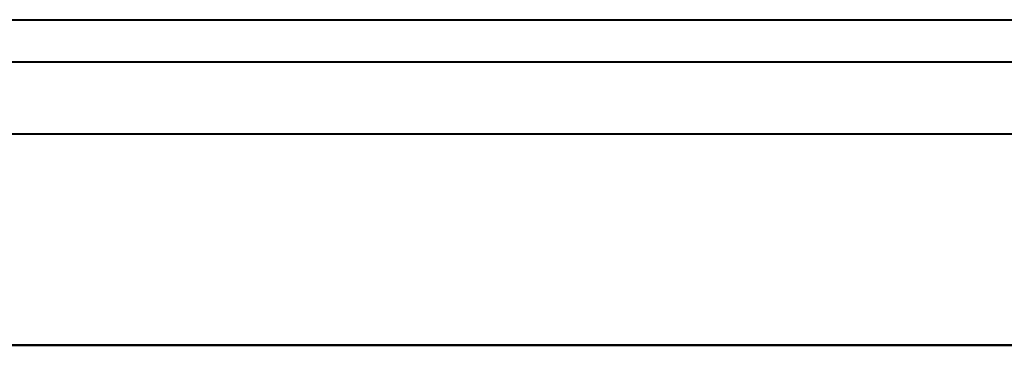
# Model space of a CAD drawing. Header units: millimetres. Extents: x -1442 to 3067, y -120 to 1010.
# Tile 69 of 71: x 246 to 363, y 972 to 1010. Entities that reach past the tile are written whole.
import ezdxf

# ---------------------------------------------------------------- set-up
doc = ezdxf.new("R2010")
doc.units = ezdxf.units.MM
doc.layers.add('A-GENM', color=13, linetype='Continuous', lineweight=40)

# ---------------------------------------------------------------- blocks, each defined once
blk = doc.blocks.new('Nexa Toit - 700-751584-Gauche')
at = {"layer": 'A-GENM'}
for p, q in [((-482.5, 1010.5), (482.5, 1010.5)), ((-482.5, 1010.5), (482.5, 1010.5)), ((-482.5, 1005.5), (482.5, 1005.5)), ((-482.5, 1005.5), (482.5, 1005.5)), ((-482.5, 997), (482.5, 997)), ((-482.5, 997), (482.5, 997)), ((482.5, 972), (-482.5, 972)), ((-482.5, 972), (482.5, 972)), ((-482.5, 972), (482.5, 972)), ((482.5, 972), (-482.5, 972))]:
    blk.add_line(p, q, dxfattribs=at)

msp = doc.modelspace()

# ---------------------------------------------------------------- block references
at = {"layer": 'A-GENM'}
msp.add_blockref('Nexa Toit - 700-751584-Gauche', (0, 0), dxfattribs=at)

doc.saveas('drawing.dxf')
